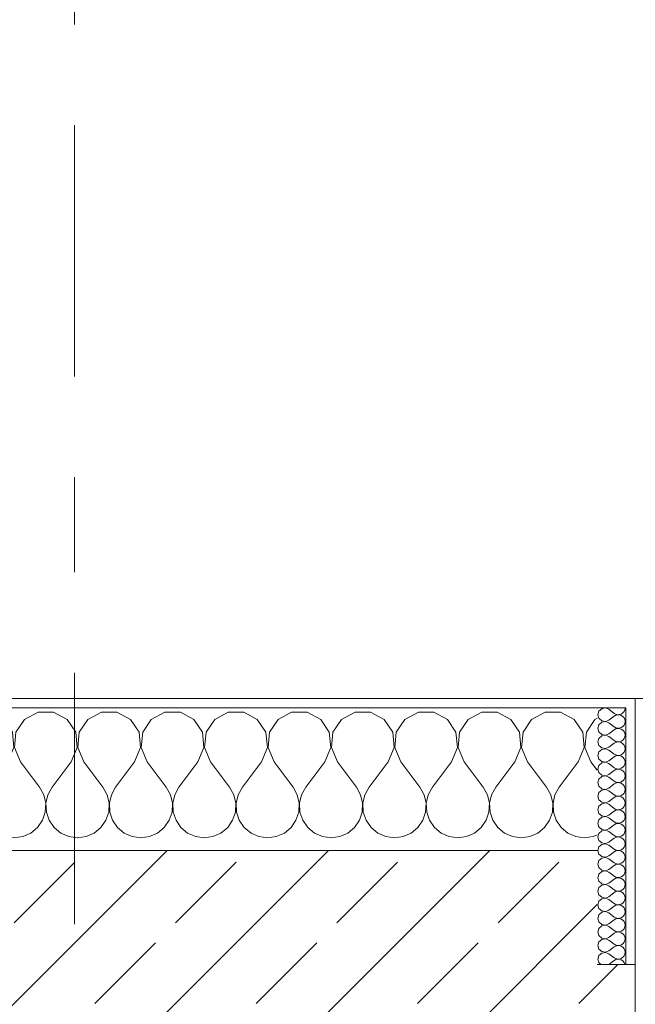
# Model space of a CAD drawing. Header units: metres. Extents: x -3.6 to 84.5, y -11 to 16.8.
# Tile 26 of 256: x 0.5 to 1.1, y 13.5 to 14.6. Entities that reach past the tile are written whole.
import ezdxf

# ---------------------------------------------------------------- set-up
doc = ezdxf.new("R2010")
doc.units = ezdxf.units.M
doc.header["$MEASUREMENT"] = 0
doc.linetypes.add('Strichlinie doppelt', pattern=[0.546806, 0.264583, -0.105833, 0.070556, -0.105833])
doc.layers.add('451 - Universal.Achsen Raster', color=7, linetype='Continuous')
doc.layers.add('604 - Struktur.Wand Aussen', color=7, linetype='Continuous')
pattern_1 = [(0, (0, 0), (0, 0.08660254), [0, -0.05]), (0, (0.025, 0.0433), (0, 0.08660254), [0, -0.05])]

# ---------------------------------------------------------------- blocks, each defined once
blk = doc.blocks.new('*X32')
at = {"layer": '604 - Struktur.Wand Aussen', "color": 7, "linetype": 'Continuous', "lineweight": 5}
for p, q in [((-0.0109, 13.833), (-0.025, 13.8405)), ((-0.0019, 13.8195), (-0.0109, 13.833)), ((0.0109, 13.833), (0.0019, 13.8195)), ((0.0252, 13.8407), (0.0109, 13.833)), ((0.0415, 13.8407), (0.0252, 13.8407)), ((0.0558, 13.833), (0.0415, 13.8407)), ((0.0648, 13.8195), (0.0558, 13.833)), ((0.0776, 13.833), (0.0686, 13.8195)), ((0.0919, 13.8407), (0.0776, 13.833)), ((0.1081, 13.8407), (0.0919, 13.8407)), ((0.1224, 13.833), (0.1081, 13.8407)), ((0.1314, 13.8195), (0.1224, 13.833)), ((0.1442, 13.833), (0.1352, 13.8195)), ((0.1585, 13.8407), (0.1442, 13.833)), ((0.1748, 13.8407), (0.1585, 13.8407)), ((0.1891, 13.833), (0.1748, 13.8407)), ((0.1981, 13.8195), (0.1891, 13.833)), ((0.2109, 13.833), (0.2019, 13.8195)), ((0.2252, 13.8407), (0.2109, 13.833)), ((0.2415, 13.8407), (0.2252, 13.8407)), ((0.2558, 13.833), (0.2415, 13.8407)), ((0.2648, 13.8195), (0.2558, 13.833)), ((0.2776, 13.833), (0.2686, 13.8195)), ((0.2919, 13.8407), (0.2776, 13.833)), ((0.3081, 13.8407), (0.2919, 13.8407)), ((0.3224, 13.833), (0.3081, 13.8407)), ((0.3314, 13.8195), (0.3224, 13.833)), ((0.3442, 13.833), (0.3352, 13.8195)), ((0.3585, 13.8407), (0.3442, 13.833)), ((0.3748, 13.8407), (0.3585, 13.8407)), ((0.3891, 13.833), (0.3748, 13.8407)), ((0.3981, 13.8195), (0.3891, 13.833)), ((0.4109, 13.833), (0.4019, 13.8195)), ((0.4252, 13.8407), (0.4109, 13.833)), ((0.4415, 13.8407), (0.4252, 13.8407)), ((0.4558, 13.833), (0.4415, 13.8407)), ((0.4648, 13.8195), (0.4558, 13.833)), ((0.4776, 13.833), (0.4686, 13.8195)), ((0.4919, 13.8407), (0.4776, 13.833)), ((0.5081, 13.8407), (0.4919, 13.8407)), ((0.5224, 13.833), (0.5081, 13.8407)), ((0.5314, 13.8195), (0.5224, 13.833)), ((0.5442, 13.833), (0.5352, 13.8195)), ((0.5585, 13.8407), (0.5442, 13.833)), ((0.5748, 13.8407), (0.5585, 13.8407)), ((0.5891, 13.833), (0.5748, 13.8407)), ((0.5981, 13.8195), (0.5891, 13.833)), ((0.6109, 13.833), (0.6019, 13.8195)), ((0.6252, 13.8407), (0.6109, 13.833)), ((0.6415, 13.8407), (0.6252, 13.8407)), ((0.6558, 13.833), (0.6415, 13.8407)), ((0.6648, 13.8195), (0.6558, 13.833)), ((0.6776, 13.833), (0.6686, 13.8195)), ((0.6919, 13.8407), (0.6776, 13.833)), ((0.7081, 13.8407), (0.6919, 13.8407)), ((0.7224, 13.833), (0.7081, 13.8407)), ((0.7314, 13.8195), (0.7224, 13.833)), ((0.7442, 13.833), (0.7352, 13.8195)), ((0.7585, 13.8407), (0.7442, 13.833)), ((0.7748, 13.8407), (0.7585, 13.8407)), ((0.7891, 13.833), (0.7748, 13.8407)), ((0.7981, 13.8195), (0.7891, 13.833)), ((0.8109, 13.833), (0.8019, 13.8195)), ((0.8252, 13.8407), (0.8109, 13.833)), ((0.8415, 13.8407), (0.8252, 13.8407)), ((0.8558, 13.833), (0.8415, 13.8407)), ((0.8648, 13.8195), (0.8558, 13.833)), ((0.8776, 13.833), (0.8686, 13.8195)), ((0.8919, 13.8407), (0.8776, 13.833)), ((0.9081, 13.8407), (0.8919, 13.8407)), ((0.9224, 13.833), (0.9081, 13.8407)), ((0.9314, 13.8195), (0.9224, 13.833)), ((0.9442, 13.833), (0.9352, 13.8195)), ((0.9585, 13.8407), (0.9442, 13.833)), ((0.9748, 13.8407), (0.9585, 13.8407)), ((0.9891, 13.833), (0.9748, 13.8407)), ((0.9981, 13.8195), (0.9891, 13.833)), ((1.0109, 13.833), (1.0019, 13.8195)), ((1.0252, 13.8407), (1.0109, 13.833)), ((1.0415, 13.8407), (1.0252, 13.8407)), ((1.0558, 13.833), (1.0415, 13.8407)), ((1.0648, 13.8195), (1.0558, 13.833)), ((1.0776, 13.833), (1.0686, 13.8195)), ((1.08, 13.8343), (1.0776, 13.833)), ((-0.0004, 13.8033), (-0.0019, 13.8195)), ((0.0019, 13.8195), (0.0004, 13.8033)), ((0.0663, 13.8033), (0.0648, 13.8195)), ((0.0686, 13.8195), (0.067, 13.8033)), ((0.133, 13.8033), (0.1314, 13.8195)), ((0.1352, 13.8195), (0.1337, 13.8033)), ((0.1996, 13.8033), (0.1981, 13.8195)), ((0.2019, 13.8195), (0.2004, 13.8033)), ((0.2663, 13.8033), (0.2648, 13.8195)), ((0.2686, 13.8195), (0.267, 13.8033)), ((0.333, 13.8033), (0.3314, 13.8195)), ((0.3352, 13.8195), (0.3337, 13.8033)), ((0.3996, 13.8033), (0.3981, 13.8195)), ((0.4019, 13.8195), (0.4004, 13.8033)), ((0.4663, 13.8033), (0.4648, 13.8195)), ((0.4686, 13.8195), (0.467, 13.8033)), ((0.533, 13.8033), (0.5314, 13.8195)), ((0.5352, 13.8195), (0.5337, 13.8033)), ((0.5996, 13.8033), (0.5981, 13.8195)), ((0.6019, 13.8195), (0.6004, 13.8033)), ((0.6663, 13.8033), (0.6648, 13.8195)), ((0.6686, 13.8195), (0.667, 13.8033)), ((0.733, 13.8033), (0.7314, 13.8195)), ((0.7352, 13.8195), (0.7337, 13.8033)), ((0.7996, 13.8033), (0.7981, 13.8195)), ((0.8019, 13.8195), (0.8004, 13.8033)), ((0.8663, 13.8033), (0.8648, 13.8195)), ((0.8686, 13.8195), (0.867, 13.8033)), ((0.933, 13.8033), (0.9314, 13.8195)), ((0.9352, 13.8195), (0.9337, 13.8033)), ((0.9996, 13.8033), (0.9981, 13.8195)), ((1.0019, 13.8195), (1.0004, 13.8033)), ((1.0663, 13.8033), (1.0648, 13.8195)), ((1.0686, 13.8195), (1.067, 13.8033)), ((-0.0067, 13.7883), (-0.0004, 13.8033)), ((0.0004, 13.8033), (0.0067, 13.7883)), ((0.06, 13.7883), (0.0663, 13.8033)), ((0.067, 13.8033), (0.0733, 13.7883)), ((0.1267, 13.7883), (0.133, 13.8033)), ((0.1337, 13.8033), (0.14, 13.7883)), ((0.1933, 13.7883), (0.1996, 13.8033)), ((0.2004, 13.8033), (0.2067, 13.7883)), ((0.26, 13.7883), (0.2663, 13.8033)), ((0.267, 13.8033), (0.2733, 13.7883)), ((0.3267, 13.7883), (0.333, 13.8033)), ((0.3337, 13.8033), (0.34, 13.7883)), ((0.3933, 13.7883), (0.3996, 13.8033)), ((0.4004, 13.8033), (0.4067, 13.7883)), ((0.46, 13.7883), (0.4663, 13.8033)), ((0.467, 13.8033), (0.4733, 13.7883)), ((0.5267, 13.7883), (0.533, 13.8033)), ((0.5337, 13.8033), (0.54, 13.7883)), ((0.5933, 13.7883), (0.5996, 13.8033)), ((0.6004, 13.8033), (0.6067, 13.7883)), ((0.66, 13.7883), (0.6663, 13.8033)), ((0.667, 13.8033), (0.6733, 13.7883)), ((0.7267, 13.7883), (0.733, 13.8033)), ((0.7337, 13.8033), (0.74, 13.7883)), ((0.7933, 13.7883), (0.7996, 13.8033)), ((0.8004, 13.8033), (0.8067, 13.7883)), ((0.86, 13.7883), (0.8663, 13.8033)), ((0.867, 13.8033), (0.8733, 13.7883)), ((0.9267, 13.7883), (0.933, 13.8033)), ((0.9337, 13.8033), (0.94, 13.7883)), ((0.9933, 13.7883), (0.9996, 13.8033)), ((1.0004, 13.8033), (1.0067, 13.7883)), ((1.06, 13.7883), (1.0663, 13.8033)), ((1.067, 13.8033), (1.0733, 13.7883)), ((-0.0067, 13.7883), (-0.025, 13.7639)), ((0.0067, 13.7883), (0.0267, 13.7617)), ((0.06, 13.7883), (0.04, 13.7617)), ((0.0733, 13.7883), (0.0933, 13.7617)), ((0.1267, 13.7883), (0.1067, 13.7617)), ((0.14, 13.7883), (0.16, 13.7617)), ((0.1933, 13.7883), (0.1733, 13.7617)), ((0.2067, 13.7883), (0.2267, 13.7617)), ((0.26, 13.7883), (0.24, 13.7617)), ((0.2733, 13.7883), (0.2933, 13.7617)), ((0.3267, 13.7883), (0.3067, 13.7617)), ((0.34, 13.7883), (0.36, 13.7617)), ((0.3933, 13.7883), (0.3733, 13.7617)), ((0.4067, 13.7883), (0.4267, 13.7617)), ((0.46, 13.7883), (0.44, 13.7617)), ((0.4733, 13.7883), (0.4933, 13.7617)), ((0.5267, 13.7883), (0.5067, 13.7617)), ((0.54, 13.7883), (0.56, 13.7617)), ((0.5933, 13.7883), (0.5733, 13.7617)), ((0.6067, 13.7883), (0.6267, 13.7617)), ((0.66, 13.7883), (0.64, 13.7617)), ((0.6733, 13.7883), (0.6933, 13.7617)), ((0.7267, 13.7883), (0.7067, 13.7617)), ((0.74, 13.7883), (0.76, 13.7617)), ((0.7933, 13.7883), (0.7733, 13.7617)), ((0.8067, 13.7883), (0.8267, 13.7617)), ((0.86, 13.7883), (0.84, 13.7617)), ((0.8733, 13.7883), (0.8933, 13.7617)), ((0.9267, 13.7883), (0.9067, 13.7617)), ((0.94, 13.7883), (0.96, 13.7617)), ((0.9933, 13.7883), (0.9733, 13.7617)), ((1.0067, 13.7883), (1.0267, 13.7617)), ((1.06, 13.7883), (1.04, 13.7617)), ((1.0733, 13.7883), (1.08, 13.7794)), ((0.0311, 13.7536), (0.0267, 13.7617)), ((0.04, 13.7617), (0.0355, 13.7536)), ((0.0978, 13.7536), (0.0933, 13.7617)), ((0.1067, 13.7617), (0.1022, 13.7536)), ((0.1645, 13.7536), (0.16, 13.7617)), ((0.1733, 13.7617), (0.1689, 13.7536)), ((0.2311, 13.7536), (0.2267, 13.7617)), ((0.24, 13.7617), (0.2355, 13.7536)), ((0.2978, 13.7536), (0.2933, 13.7617)), ((0.3067, 13.7617), (0.3022, 13.7536)), ((0.3645, 13.7536), (0.36, 13.7617)), ((0.3733, 13.7617), (0.3689, 13.7536)), ((0.4311, 13.7536), (0.4267, 13.7617)), ((0.44, 13.7617), (0.4355, 13.7536)), ((0.4978, 13.7536), (0.4933, 13.7617)), ((0.5067, 13.7617), (0.5022, 13.7536)), ((0.5645, 13.7536), (0.56, 13.7617)), ((0.5733, 13.7617), (0.5689, 13.7536)), ((0.6311, 13.7536), (0.6267, 13.7617)), ((0.64, 13.7617), (0.6355, 13.7536)), ((0.6978, 13.7536), (0.6933, 13.7617)), ((0.7067, 13.7617), (0.7022, 13.7536)), ((0.7645, 13.7536), (0.76, 13.7617)), ((0.7733, 13.7617), (0.7689, 13.7536)), ((0.8311, 13.7536), (0.8267, 13.7617)), ((0.84, 13.7617), (0.8355, 13.7536)), ((0.8978, 13.7536), (0.8933, 13.7617)), ((0.9067, 13.7617), (0.9022, 13.7536)), ((0.9645, 13.7536), (0.96, 13.7617)), ((0.9733, 13.7617), (0.9689, 13.7536)), ((1.0311, 13.7536), (1.0267, 13.7617)), ((1.04, 13.7617), (1.0355, 13.7536)), ((0.0332, 13.7447), (0.0311, 13.7536)), ((0.0355, 13.7536), (0.0335, 13.7447)), ((0.0999, 13.7447), (0.0978, 13.7536)), ((0.1022, 13.7536), (0.1001, 13.7447)), ((0.1665, 13.7447), (0.1645, 13.7536)), ((0.1689, 13.7536), (0.1668, 13.7447)), ((0.2332, 13.7447), (0.2311, 13.7536)), ((0.2355, 13.7536), (0.2335, 13.7447)), ((0.2999, 13.7447), (0.2978, 13.7536)), ((0.3022, 13.7536), (0.3001, 13.7447)), ((0.3665, 13.7447), (0.3645, 13.7536)), ((0.3689, 13.7536), (0.3668, 13.7447)), ((0.4332, 13.7447), (0.4311, 13.7536)), ((0.4355, 13.7536), (0.4335, 13.7447)), ((0.4999, 13.7447), (0.4978, 13.7536)), ((0.5022, 13.7536), (0.5001, 13.7447)), ((0.5665, 13.7447), (0.5645, 13.7536)), ((0.5689, 13.7536), (0.5668, 13.7447)), ((0.6332, 13.7447), (0.6311, 13.7536)), ((0.6355, 13.7536), (0.6335, 13.7447)), ((0.6999, 13.7447), (0.6978, 13.7536)), ((0.7022, 13.7536), (0.7001, 13.7447)), ((0.7665, 13.7447), (0.7645, 13.7536)), ((0.7689, 13.7536), (0.7668, 13.7447)), ((0.8332, 13.7447), (0.8311, 13.7536)), ((0.8355, 13.7536), (0.8335, 13.7447)), ((0.8999, 13.7447), (0.8978, 13.7536)), ((0.9022, 13.7536), (0.9001, 13.7447)), ((0.9665, 13.7447), (0.9645, 13.7536)), ((0.9689, 13.7536), (0.9668, 13.7447)), ((1.0332, 13.7447), (1.0311, 13.7536)), ((1.0355, 13.7536), (1.0335, 13.7447)), ((0.0328, 13.7355), (0.0332, 13.7447)), ((0.0335, 13.7447), (0.0339, 13.7355)), ((0.0994, 13.7355), (0.0999, 13.7447)), ((0.1001, 13.7447), (0.1006, 13.7355)), ((0.1661, 13.7355), (0.1665, 13.7447)), ((0.1668, 13.7447), (0.1672, 13.7355)), ((0.2328, 13.7355), (0.2332, 13.7447)), ((0.2335, 13.7447), (0.2339, 13.7355)), ((0.2994, 13.7355), (0.2999, 13.7447)), ((0.3001, 13.7447), (0.3006, 13.7355)), ((0.3661, 13.7355), (0.3665, 13.7447)), ((0.3668, 13.7447), (0.3672, 13.7355)), ((0.4328, 13.7355), (0.4332, 13.7447)), ((0.4335, 13.7447), (0.4339, 13.7355)), ((0.4994, 13.7355), (0.4999, 13.7447)), ((0.5001, 13.7447), (0.5006, 13.7355)), ((0.5661, 13.7355), (0.5665, 13.7447)), ((0.5668, 13.7447), (0.5672, 13.7355)), ((0.6328, 13.7355), (0.6332, 13.7447)), ((0.6335, 13.7447), (0.6339, 13.7355)), ((0.6994, 13.7355), (0.6999, 13.7447)), ((0.7001, 13.7447), (0.7006, 13.7355)), ((0.7661, 13.7355), (0.7665, 13.7447)), ((0.7668, 13.7447), (0.7672, 13.7355)), ((0.8328, 13.7355), (0.8332, 13.7447)), ((0.8335, 13.7447), (0.8339, 13.7355)), ((0.8994, 13.7355), (0.8999, 13.7447)), ((0.9001, 13.7447), (0.9006, 13.7355)), ((0.9661, 13.7355), (0.9665, 13.7447)), ((0.9668, 13.7447), (0.9672, 13.7355)), ((1.0328, 13.7355), (1.0332, 13.7447)), ((1.0335, 13.7447), (1.0339, 13.7355)), ((0.0298, 13.7268), (0.0328, 13.7355)), ((0.0339, 13.7355), (0.0369, 13.7268)), ((0.0965, 13.7268), (0.0994, 13.7355)), ((0.1006, 13.7355), (0.1035, 13.7268)), ((0.1631, 13.7268), (0.1661, 13.7355)), ((0.1672, 13.7355), (0.1702, 13.7268)), ((0.2298, 13.7268), (0.2328, 13.7355)), ((0.2339, 13.7355), (0.2369, 13.7268)), ((0.2965, 13.7268), (0.2994, 13.7355)), ((0.3006, 13.7355), (0.3035, 13.7268)), ((0.3631, 13.7268), (0.3661, 13.7355)), ((0.3672, 13.7355), (0.3702, 13.7268)), ((0.4298, 13.7268), (0.4328, 13.7355)), ((0.4339, 13.7355), (0.4369, 13.7268)), ((0.4965, 13.7268), (0.4994, 13.7355)), ((0.5006, 13.7355), (0.5035, 13.7268)), ((0.5631, 13.7268), (0.5661, 13.7355)), ((0.5672, 13.7355), (0.5702, 13.7268)), ((0.6298, 13.7268), (0.6328, 13.7355)), ((0.6339, 13.7355), (0.6369, 13.7268)), ((0.6965, 13.7268), (0.6994, 13.7355)), ((0.7006, 13.7355), (0.7035, 13.7268)), ((0.7631, 13.7268), (0.7661, 13.7355)), ((0.7672, 13.7355), (0.7702, 13.7268)), ((0.8298, 13.7268), (0.8328, 13.7355)), ((0.8339, 13.7355), (0.8369, 13.7268)), ((0.8965, 13.7268), (0.8994, 13.7355)), ((0.9006, 13.7355), (0.9035, 13.7268)), ((0.9631, 13.7268), (0.9661, 13.7355)), ((0.9672, 13.7355), (0.9702, 13.7268)), ((1.0298, 13.7268), (1.0328, 13.7355)), ((1.0339, 13.7355), (1.0369, 13.7268)), ((-0.025, 13.7198), (-0.0246, 13.7192)), ((-0.0246, 13.7192), (-0.0175, 13.7133)), ((0.0175, 13.7133), (0.0246, 13.7192)), ((0.0246, 13.7192), (0.0298, 13.7268)), ((0.0369, 13.7268), (0.0421, 13.7192)), ((0.0421, 13.7192), (0.0491, 13.7133)), ((0.0842, 13.7133), (0.0913, 13.7192)), ((0.0913, 13.7192), (0.0965, 13.7268)), ((0.1035, 13.7268), (0.1087, 13.7192)), ((0.1087, 13.7192), (0.1158, 13.7133)), ((0.1509, 13.7133), (0.1579, 13.7192)), ((0.1579, 13.7192), (0.1631, 13.7268)), ((0.1702, 13.7268), (0.1754, 13.7192)), ((0.1754, 13.7192), (0.1825, 13.7133)), ((0.2175, 13.7133), (0.2246, 13.7192)), ((0.2246, 13.7192), (0.2298, 13.7268)), ((0.2369, 13.7268), (0.2421, 13.7192)), ((0.2421, 13.7192), (0.2491, 13.7133)), ((0.2842, 13.7133), (0.2913, 13.7192)), ((0.2913, 13.7192), (0.2965, 13.7268)), ((0.3035, 13.7268), (0.3087, 13.7192)), ((0.3087, 13.7192), (0.3158, 13.7133)), ((0.3509, 13.7133), (0.3579, 13.7192)), ((0.3579, 13.7192), (0.3631, 13.7268)), ((0.3702, 13.7268), (0.3754, 13.7192)), ((0.3754, 13.7192), (0.3825, 13.7133)), ((0.4175, 13.7133), (0.4246, 13.7192)), ((0.4246, 13.7192), (0.4298, 13.7268)), ((0.4369, 13.7268), (0.4421, 13.7192)), ((0.4421, 13.7192), (0.4491, 13.7133)), ((0.4842, 13.7133), (0.4913, 13.7192)), ((0.4913, 13.7192), (0.4965, 13.7268)), ((0.5035, 13.7268), (0.5087, 13.7192)), ((0.5087, 13.7192), (0.5158, 13.7133)), ((0.5509, 13.7133), (0.5579, 13.7192)), ((0.5579, 13.7192), (0.5631, 13.7268)), ((0.5702, 13.7268), (0.5754, 13.7192)), ((0.5754, 13.7192), (0.5825, 13.7133)), ((0.6175, 13.7133), (0.6246, 13.7192)), ((0.6246, 13.7192), (0.6298, 13.7268)), ((0.6369, 13.7268), (0.6421, 13.7192)), ((0.6421, 13.7192), (0.6491, 13.7133)), ((0.6842, 13.7133), (0.6913, 13.7192)), ((0.6913, 13.7192), (0.6965, 13.7268)), ((0.7035, 13.7268), (0.7087, 13.7192)), ((0.7087, 13.7192), (0.7158, 13.7133)), ((0.7509, 13.7133), (0.7579, 13.7192)), ((0.7579, 13.7192), (0.7631, 13.7268)), ((0.7702, 13.7268), (0.7754, 13.7192)), ((0.7754, 13.7192), (0.7825, 13.7133)), ((0.8175, 13.7133), (0.8246, 13.7192)), ((0.8246, 13.7192), (0.8298, 13.7268)), ((0.8369, 13.7268), (0.8421, 13.7192)), ((0.8421, 13.7192), (0.8491, 13.7133)), ((0.8842, 13.7133), (0.8913, 13.7192)), ((0.8913, 13.7192), (0.8965, 13.7268)), ((0.9035, 13.7268), (0.9087, 13.7192)), ((0.9087, 13.7192), (0.9158, 13.7133)), ((0.9509, 13.7133), (0.9579, 13.7192)), ((0.9579, 13.7192), (0.9631, 13.7268)), ((0.9702, 13.7268), (0.9754, 13.7192)), ((0.9754, 13.7192), (0.9825, 13.7133)), ((1.0175, 13.7133), (1.0246, 13.7192)), ((1.0246, 13.7192), (1.0298, 13.7268)), ((1.0369, 13.7268), (1.0421, 13.7192)), ((1.0421, 13.7192), (1.0491, 13.7133)), ((-0.0175, 13.7133), (-0.0091, 13.7096)), ((-0.0091, 13.7096), (0, 13.7083)), ((0, 13.7083), (0.0091, 13.7096)), ((0.0091, 13.7096), (0.0175, 13.7133)), ((0.0491, 13.7133), (0.0576, 13.7096)), ((0.0576, 13.7096), (0.0667, 13.7083)), ((0.0667, 13.7083), (0.0758, 13.7096)), ((0.0758, 13.7096), (0.0842, 13.7133)), ((0.1158, 13.7133), (0.1242, 13.7096)), ((0.1242, 13.7096), (0.1333, 13.7083)), ((0.1333, 13.7083), (0.1424, 13.7096)), ((0.1424, 13.7096), (0.1509, 13.7133)), ((0.1825, 13.7133), (0.1909, 13.7096)), ((0.1909, 13.7096), (0.2, 13.7083)), ((0.2, 13.7083), (0.2091, 13.7096)), ((0.2091, 13.7096), (0.2175, 13.7133)), ((0.2491, 13.7133), (0.2576, 13.7096)), ((0.2576, 13.7096), (0.2667, 13.7083)), ((0.2667, 13.7083), (0.2758, 13.7096)), ((0.2758, 13.7096), (0.2842, 13.7133)), ((0.3158, 13.7133), (0.3242, 13.7096)), ((0.3242, 13.7096), (0.3333, 13.7083)), ((0.3333, 13.7083), (0.3424, 13.7096)), ((0.3424, 13.7096), (0.3509, 13.7133)), ((0.3825, 13.7133), (0.3909, 13.7096)), ((0.3909, 13.7096), (0.4, 13.7083)), ((0.4, 13.7083), (0.4091, 13.7096)), ((0.4091, 13.7096), (0.4175, 13.7133)), ((0.4491, 13.7133), (0.4576, 13.7096)), ((0.4576, 13.7096), (0.4667, 13.7083)), ((0.4667, 13.7083), (0.4758, 13.7096)), ((0.4758, 13.7096), (0.4842, 13.7133)), ((0.5158, 13.7133), (0.5242, 13.7096)), ((0.5242, 13.7096), (0.5333, 13.7083)), ((0.5333, 13.7083), (0.5424, 13.7096)), ((0.5424, 13.7096), (0.5509, 13.7133)), ((0.5825, 13.7133), (0.5909, 13.7096)), ((0.5909, 13.7096), (0.6, 13.7083)), ((0.6, 13.7083), (0.6091, 13.7096)), ((0.6091, 13.7096), (0.6175, 13.7133)), ((0.6491, 13.7133), (0.6576, 13.7096)), ((0.6576, 13.7096), (0.6667, 13.7083)), ((0.6667, 13.7083), (0.6758, 13.7096)), ((0.6758, 13.7096), (0.6842, 13.7133)), ((0.7158, 13.7133), (0.7242, 13.7096)), ((0.7242, 13.7096), (0.7333, 13.7083)), ((0.7333, 13.7083), (0.7424, 13.7096)), ((0.7424, 13.7096), (0.7509, 13.7133)), ((0.7825, 13.7133), (0.7909, 13.7096)), ((0.7909, 13.7096), (0.8, 13.7083)), ((0.8, 13.7083), (0.8091, 13.7096)), ((0.8091, 13.7096), (0.8175, 13.7133)), ((0.8491, 13.7133), (0.8576, 13.7096)), ((0.8576, 13.7096), (0.8667, 13.7083)), ((0.8667, 13.7083), (0.8758, 13.7096)), ((0.8758, 13.7096), (0.8842, 13.7133)), ((0.9158, 13.7133), (0.9242, 13.7096)), ((0.9242, 13.7096), (0.9333, 13.7083)), ((0.9333, 13.7083), (0.9424, 13.7096)), ((0.9424, 13.7096), (0.9509, 13.7133)), ((0.9825, 13.7133), (0.9909, 13.7096)), ((0.9909, 13.7096), (1, 13.7083)), ((1, 13.7083), (1.0091, 13.7096)), ((1.0091, 13.7096), (1.0175, 13.7133)), ((1.0491, 13.7133), (1.0576, 13.7096)), ((1.0576, 13.7096), (1.0667, 13.7083)), ((1.0667, 13.7083), (1.0758, 13.7096)), ((1.0758, 13.7096), (1.08, 13.7115))]:
    blk.add_line(p, q, dxfattribs=at)
blk = doc.blocks.new('*X51')
at = {"layer": '604 - Struktur.Wand Aussen', "color": 7, "linetype": 'Continuous', "lineweight": 5}
for p, q in [((1.0847, 13.8442), (1.0818, 13.8416)), ((1.0885, 13.845), (1.0847, 13.8442)), ((1.0921, 13.8436), (1.0885, 13.845)), ((1.0921, 13.8436), (1.0979, 13.8393)), ((1.1082, 13.8412), (1.109, 13.843)), ((1.109, 13.843), (1.1093, 13.845)), ((1.0818, 13.8416), (1.0807, 13.8379)), ((1.0807, 13.8379), (1.0818, 13.8341)), ((1.0818, 13.8341), (1.0847, 13.8315)), ((1.0921, 13.8321), (1.0979, 13.8364)), ((1.0979, 13.8393), (1.0996, 13.8383)), ((1.0996, 13.8374), (1.0979, 13.8364)), ((1.0996, 13.8383), (1.1015, 13.8379)), ((1.1015, 13.8378), (1.0996, 13.8374)), ((1.1015, 13.8379), (1.1035, 13.838)), ((1.1035, 13.8377), (1.1015, 13.8378)), ((1.1035, 13.838), (1.1053, 13.8386)), ((1.1053, 13.8371), (1.1035, 13.8377)), ((1.1053, 13.8386), (1.107, 13.8397)), ((1.107, 13.836), (1.1053, 13.8371)), ((1.107, 13.8397), (1.1082, 13.8412)), ((1.1082, 13.8345), (1.107, 13.836)), ((1.109, 13.8327), (1.1082, 13.8345)), ((1.1093, 13.8307), (1.109, 13.8327)), ((1.0818, 13.8273), (1.0807, 13.8236)), ((1.0807, 13.8236), (1.0818, 13.8198)), ((1.0847, 13.83), (1.0818, 13.8273)), ((1.0847, 13.8315), (1.0885, 13.8307)), ((1.0885, 13.8307), (1.0847, 13.83)), ((1.0885, 13.8307), (1.0921, 13.8321)), ((1.0921, 13.8293), (1.0885, 13.8307)), ((1.0921, 13.8293), (1.0979, 13.825)), ((1.0921, 13.8179), (1.0979, 13.8221)), ((1.0979, 13.825), (1.0996, 13.824)), ((1.0996, 13.8231), (1.0979, 13.8221)), ((1.0996, 13.824), (1.1015, 13.8236)), ((1.1015, 13.8235), (1.0996, 13.8231)), ((1.1015, 13.8236), (1.1035, 13.8237)), ((1.1035, 13.8234), (1.1015, 13.8235)), ((1.1035, 13.8237), (1.1053, 13.8243)), ((1.1053, 13.8228), (1.1035, 13.8234)), ((1.1053, 13.8243), (1.107, 13.8254)), ((1.107, 13.8217), (1.1053, 13.8228)), ((1.107, 13.8254), (1.1082, 13.827)), ((1.1082, 13.827), (1.109, 13.8288)), ((1.109, 13.8288), (1.1093, 13.8307)), ((1.0818, 13.813), (1.0807, 13.8093)), ((1.0818, 13.8198), (1.0847, 13.8172)), ((1.0847, 13.8157), (1.0818, 13.813)), ((1.0847, 13.8172), (1.0885, 13.8165)), ((1.0885, 13.8164), (1.0847, 13.8157)), ((1.0885, 13.8165), (1.0921, 13.8179)), ((1.0921, 13.815), (1.0885, 13.8164)), ((1.0921, 13.815), (1.0979, 13.8107)), ((1.1082, 13.8202), (1.107, 13.8217)), ((1.107, 13.8112), (1.1082, 13.8127)), ((1.109, 13.8184), (1.1082, 13.8202)), ((1.1082, 13.8127), (1.109, 13.8145)), ((1.1093, 13.8164), (1.109, 13.8184)), ((1.109, 13.8145), (1.1093, 13.8164)), ((1.0807, 13.8093), (1.0818, 13.8055)), ((1.0818, 13.8055), (1.0847, 13.8029)), ((1.0847, 13.8014), (1.0818, 13.7988)), ((1.0847, 13.8029), (1.0885, 13.8022)), ((1.0885, 13.8021), (1.0847, 13.8014)), ((1.0885, 13.8022), (1.0921, 13.8036)), ((1.0921, 13.8007), (1.0885, 13.8021)), ((1.0921, 13.8036), (1.0979, 13.8079)), ((1.0979, 13.8107), (1.0996, 13.8098)), ((1.0996, 13.8088), (1.0979, 13.8079)), ((1.0996, 13.8098), (1.1015, 13.8093)), ((1.1015, 13.8093), (1.0996, 13.8088)), ((1.1015, 13.8093), (1.1035, 13.8094)), ((1.1035, 13.8092), (1.1015, 13.8093)), ((1.1035, 13.8094), (1.1053, 13.81)), ((1.1053, 13.8085), (1.1035, 13.8092)), ((1.1053, 13.81), (1.107, 13.8112)), ((1.107, 13.8074), (1.1053, 13.8085)), ((1.1082, 13.8059), (1.107, 13.8074)), ((1.109, 13.8041), (1.1082, 13.8059)), ((1.1093, 13.8021), (1.109, 13.8041)), ((1.109, 13.8002), (1.1093, 13.8021)), ((1.0818, 13.7988), (1.0807, 13.795)), ((1.0807, 13.795), (1.0818, 13.7912)), ((1.0818, 13.7912), (1.0847, 13.7886)), ((1.0921, 13.8007), (1.0979, 13.7964)), ((1.0921, 13.7893), (1.0979, 13.7936)), ((1.0979, 13.7964), (1.0996, 13.7955)), ((1.0996, 13.7945), (1.0979, 13.7936)), ((1.0996, 13.7955), (1.1015, 13.795)), ((1.1015, 13.795), (1.0996, 13.7945)), ((1.1015, 13.795), (1.1035, 13.7951)), ((1.1035, 13.7949), (1.1015, 13.795)), ((1.1035, 13.7951), (1.1053, 13.7958)), ((1.1053, 13.7942), (1.1035, 13.7949)), ((1.1053, 13.7958), (1.107, 13.7969)), ((1.107, 13.7931), (1.1053, 13.7942)), ((1.107, 13.7969), (1.1082, 13.7984)), ((1.1082, 13.7916), (1.107, 13.7931)), ((1.1082, 13.7984), (1.109, 13.8002)), ((1.109, 13.7898), (1.1082, 13.7916)), ((1.0818, 13.7845), (1.0807, 13.7807)), ((1.0807, 13.7807), (1.0818, 13.777)), ((1.0847, 13.7871), (1.0818, 13.7845)), ((1.0847, 13.7886), (1.0885, 13.7879)), ((1.0885, 13.7878), (1.0847, 13.7871)), ((1.0885, 13.7879), (1.0921, 13.7893)), ((1.0921, 13.7864), (1.0885, 13.7878)), ((1.0921, 13.7864), (1.0979, 13.7821)), ((1.0979, 13.7821), (1.0996, 13.7812)), ((1.0996, 13.7812), (1.1015, 13.7807)), ((1.1015, 13.7807), (1.0996, 13.7802)), ((1.1015, 13.7807), (1.1035, 13.7808)), ((1.1035, 13.7806), (1.1015, 13.7807)), ((1.1035, 13.7808), (1.1053, 13.7815)), ((1.1053, 13.78), (1.1035, 13.7806)), ((1.1053, 13.7815), (1.107, 13.7826)), ((1.107, 13.7826), (1.1082, 13.7841)), ((1.1082, 13.7841), (1.109, 13.7859)), ((1.1093, 13.7879), (1.109, 13.7898)), ((1.109, 13.7859), (1.1093, 13.7879)), ((1.0818, 13.7702), (1.0807, 13.7664)), ((1.0818, 13.777), (1.0847, 13.7743)), ((1.0847, 13.7728), (1.0818, 13.7702)), ((1.0847, 13.7743), (1.0885, 13.7736)), ((1.0885, 13.7735), (1.0847, 13.7728)), ((1.0885, 13.7736), (1.0921, 13.775)), ((1.0921, 13.7721), (1.0885, 13.7735)), ((1.0921, 13.775), (1.0979, 13.7793)), ((1.0921, 13.7721), (1.0979, 13.7679)), ((1.0996, 13.7802), (1.0979, 13.7793)), ((1.107, 13.7788), (1.1053, 13.78)), ((1.1082, 13.7773), (1.107, 13.7788)), ((1.109, 13.7755), (1.1082, 13.7773)), ((1.1082, 13.7698), (1.109, 13.7716)), ((1.1093, 13.7736), (1.109, 13.7755)), ((1.109, 13.7716), (1.1093, 13.7736)), ((1.0807, 13.7664), (1.0818, 13.7627)), ((1.0818, 13.7627), (1.0847, 13.76)), ((1.0847, 13.76), (1.0885, 13.7593)), ((1.0885, 13.7593), (1.0921, 13.7607)), ((1.0921, 13.7607), (1.0979, 13.765)), ((1.0979, 13.7679), (1.0996, 13.7669)), ((1.0996, 13.766), (1.0979, 13.765)), ((1.0996, 13.7669), (1.1015, 13.7665)), ((1.1015, 13.7664), (1.0996, 13.766)), ((1.1015, 13.7665), (1.1035, 13.7666)), ((1.1035, 13.7663), (1.1015, 13.7664)), ((1.1035, 13.7666), (1.1053, 13.7672)), ((1.1053, 13.7657), (1.1035, 13.7663)), ((1.1053, 13.7672), (1.107, 13.7683)), ((1.107, 13.7646), (1.1053, 13.7657)), ((1.107, 13.7683), (1.1082, 13.7698)), ((1.1082, 13.763), (1.107, 13.7646)), ((1.109, 13.7612), (1.1082, 13.763)), ((1.1093, 13.7593), (1.109, 13.7612)), ((1.0818, 13.7559), (1.0807, 13.7521)), ((1.0807, 13.7521), (1.0818, 13.7484)), ((1.0847, 13.7585), (1.0818, 13.7559)), ((1.0885, 13.7593), (1.0847, 13.7585)), ((1.0921, 13.7579), (1.0885, 13.7593)), ((1.0921, 13.7579), (1.0979, 13.7536)), ((1.0921, 13.7464), (1.0979, 13.7507)), ((1.0979, 13.7536), (1.0996, 13.7526)), ((1.0996, 13.7517), (1.0979, 13.7507)), ((1.0996, 13.7526), (1.1015, 13.7522)), ((1.1015, 13.7521), (1.0996, 13.7517)), ((1.1015, 13.7522), (1.1035, 13.7523)), ((1.1035, 13.752), (1.1015, 13.7521)), ((1.1035, 13.7523), (1.1053, 13.7529)), ((1.1053, 13.7514), (1.1035, 13.752)), ((1.1053, 13.7529), (1.107, 13.754)), ((1.107, 13.7503), (1.1053, 13.7514)), ((1.107, 13.754), (1.1082, 13.7555)), ((1.1082, 13.7488), (1.107, 13.7503)), ((1.1082, 13.7555), (1.109, 13.7573)), ((1.109, 13.7573), (1.1093, 13.7593)), ((1.0818, 13.7416), (1.0807, 13.7379)), ((1.0818, 13.7484), (1.0847, 13.7458)), ((1.0847, 13.7442), (1.0818, 13.7416)), ((1.0847, 13.7458), (1.0885, 13.745)), ((1.0885, 13.745), (1.0847, 13.7442)), ((1.0885, 13.745), (1.0921, 13.7464)), ((1.0921, 13.7436), (1.0885, 13.745)), ((1.0921, 13.7436), (1.0979, 13.7393)), ((1.0979, 13.7393), (1.0996, 13.7383)), ((1.1053, 13.7386), (1.107, 13.7397)), ((1.107, 13.7397), (1.1082, 13.7412)), ((1.109, 13.747), (1.1082, 13.7488)), ((1.1082, 13.7412), (1.109, 13.743)), ((1.1093, 13.745), (1.109, 13.747)), ((1.109, 13.743), (1.1093, 13.745)), ((1.0807, 13.7379), (1.0818, 13.7341)), ((1.0818, 13.7341), (1.0847, 13.7315)), ((1.0847, 13.73), (1.0818, 13.7273)), ((1.0847, 13.7315), (1.0885, 13.7307)), ((1.0885, 13.7307), (1.0847, 13.73)), ((1.0885, 13.7307), (1.0921, 13.7321)), ((1.0921, 13.7293), (1.0885, 13.7307)), ((1.0921, 13.7321), (1.0979, 13.7364)), ((1.0921, 13.7293), (1.0979, 13.725)), ((1.0996, 13.7374), (1.0979, 13.7364)), ((1.0996, 13.7383), (1.1015, 13.7379)), ((1.1015, 13.7378), (1.0996, 13.7374)), ((1.1015, 13.7379), (1.1035, 13.738)), ((1.1035, 13.7377), (1.1015, 13.7378)), ((1.1035, 13.738), (1.1053, 13.7386)), ((1.1053, 13.7371), (1.1035, 13.7377)), ((1.107, 13.736), (1.1053, 13.7371)), ((1.1082, 13.7345), (1.107, 13.736)), ((1.109, 13.7327), (1.1082, 13.7345)), ((1.1082, 13.727), (1.109, 13.7288)), ((1.1093, 13.7307), (1.109, 13.7327)), ((1.109, 13.7288), (1.1093, 13.7307)), ((1.0818, 13.7273), (1.0807, 13.7236)), ((1.0807, 13.7236), (1.0818, 13.7198)), ((1.0818, 13.7198), (1.0847, 13.7172)), ((1.0921, 13.7179), (1.0979, 13.7221)), ((1.0979, 13.725), (1.0996, 13.724)), ((1.0996, 13.7231), (1.0979, 13.7221)), ((1.0996, 13.724), (1.1015, 13.7236)), ((1.1015, 13.7235), (1.0996, 13.7231)), ((1.1015, 13.7236), (1.1035, 13.7237)), ((1.1035, 13.7234), (1.1015, 13.7235)), ((1.1035, 13.7237), (1.1053, 13.7243)), ((1.1053, 13.7228), (1.1035, 13.7234)), ((1.1053, 13.7243), (1.107, 13.7254)), ((1.107, 13.7217), (1.1053, 13.7228)), ((1.107, 13.7254), (1.1082, 13.727)), ((1.1082, 13.7202), (1.107, 13.7217)), ((1.109, 13.7184), (1.1082, 13.7202)), ((1.1093, 13.7164), (1.109, 13.7184)), ((1.0818, 13.713), (1.0807, 13.7093)), ((1.0807, 13.7093), (1.0818, 13.7055)), ((1.0847, 13.7157), (1.0818, 13.713)), ((1.0847, 13.7172), (1.0885, 13.7165)), ((1.0885, 13.7164), (1.0847, 13.7157)), ((1.0885, 13.7165), (1.0921, 13.7179)), ((1.0921, 13.715), (1.0885, 13.7164)), ((1.0921, 13.715), (1.0979, 13.7107)), ((1.0979, 13.7107), (1.0996, 13.7098)), ((1.0996, 13.7088), (1.0979, 13.7079)), ((1.0996, 13.7098), (1.1015, 13.7093)), ((1.1015, 13.7093), (1.0996, 13.7088)), ((1.1015, 13.7093), (1.1035, 13.7094)), ((1.1035, 13.7092), (1.1015, 13.7093)), ((1.1035, 13.7094), (1.1053, 13.71)), ((1.1053, 13.7085), (1.1035, 13.7092)), ((1.1053, 13.71), (1.107, 13.7112)), ((1.107, 13.7074), (1.1053, 13.7085)), ((1.107, 13.7112), (1.1082, 13.7127)), ((1.1082, 13.7127), (1.109, 13.7145)), ((1.109, 13.7145), (1.1093, 13.7164)), ((1.0818, 13.6988), (1.0807, 13.695)), ((1.0818, 13.7055), (1.0847, 13.7029)), ((1.0847, 13.7014), (1.0818, 13.6988)), ((1.0847, 13.7029), (1.0885, 13.7022)), ((1.0885, 13.7021), (1.0847, 13.7014)), ((1.0885, 13.7022), (1.0921, 13.7036)), ((1.0921, 13.7007), (1.0885, 13.7021)), ((1.0921, 13.7036), (1.0979, 13.7079)), ((1.0921, 13.7007), (1.0979, 13.6964)), ((1.1082, 13.7059), (1.107, 13.7074)), ((1.107, 13.6969), (1.1082, 13.6984)), ((1.109, 13.7041), (1.1082, 13.7059)), ((1.1082, 13.6984), (1.109, 13.7002)), ((1.1093, 13.7021), (1.109, 13.7041)), ((1.109, 13.7002), (1.1093, 13.7021)), ((1.0807, 13.695), (1.0818, 13.6912)), ((1.0818, 13.6912), (1.0847, 13.6886)), ((1.0847, 13.6886), (1.0885, 13.6879)), ((1.0885, 13.6878), (1.0847, 13.6871)), ((1.0885, 13.6879), (1.0921, 13.6893)), ((1.0921, 13.6864), (1.0885, 13.6878)), ((1.0921, 13.6893), (1.0979, 13.6936)), ((1.0979, 13.6964), (1.0996, 13.6955)), ((1.0996, 13.6945), (1.0979, 13.6936)), ((1.0996, 13.6955), (1.1015, 13.695)), ((1.1015, 13.695), (1.0996, 13.6945)), ((1.1015, 13.695), (1.1035, 13.6951)), ((1.1035, 13.6949), (1.1015, 13.695)), ((1.1035, 13.6951), (1.1053, 13.6958)), ((1.1053, 13.6942), (1.1035, 13.6949)), ((1.1053, 13.6958), (1.107, 13.6969)), ((1.107, 13.6931), (1.1053, 13.6942)), ((1.1082, 13.6916), (1.107, 13.6931)), ((1.109, 13.6898), (1.1082, 13.6916)), ((1.1093, 13.6879), (1.109, 13.6898)), ((1.109, 13.6859), (1.1093, 13.6879)), ((1.0818, 13.6845), (1.0807, 13.6807)), ((1.0807, 13.6807), (1.0818, 13.677)), ((1.0847, 13.6871), (1.0818, 13.6845)), ((1.0818, 13.677), (1.0847, 13.6743)), ((1.0921, 13.6864), (1.0979, 13.6821)), ((1.0921, 13.675), (1.0979, 13.6793)), ((1.0979, 13.6821), (1.0996, 13.6812)), ((1.0996, 13.6802), (1.0979, 13.6793)), ((1.0996, 13.6812), (1.1015, 13.6807)), ((1.1015, 13.6807), (1.0996, 13.6802)), ((1.1015, 13.6807), (1.1035, 13.6808)), ((1.1035, 13.6806), (1.1015, 13.6807)), ((1.1035, 13.6808), (1.1053, 13.6815)), ((1.1053, 13.68), (1.1035, 13.6806)), ((1.1053, 13.6815), (1.107, 13.6826)), ((1.107, 13.6788), (1.1053, 13.68)), ((1.107, 13.6826), (1.1082, 13.6841)), ((1.1082, 13.6773), (1.107, 13.6788)), ((1.1082, 13.6841), (1.109, 13.6859)), ((1.109, 13.6755), (1.1082, 13.6773)), ((1.0818, 13.6702), (1.0807, 13.6664)), ((1.0807, 13.6664), (1.0818, 13.6627)), ((1.0847, 13.6728), (1.0818, 13.6702)), ((1.0847, 13.6743), (1.0885, 13.6736)), ((1.0885, 13.6735), (1.0847, 13.6728)), ((1.0885, 13.6736), (1.0921, 13.675)), ((1.0921, 13.6721), (1.0885, 13.6735)), ((1.0921, 13.6721), (1.0979, 13.6679)), ((1.0979, 13.6679), (1.0996, 13.6669)), ((1.0996, 13.6669), (1.1015, 13.6665)), ((1.1015, 13.6665), (1.1035, 13.6666)), ((1.1035, 13.6666), (1.1053, 13.6672)), ((1.1053, 13.6672), (1.107, 13.6683)), ((1.107, 13.6683), (1.1082, 13.6698)), ((1.1082, 13.6698), (1.109, 13.6716)), ((1.1093, 13.6736), (1.109, 13.6755)), ((1.109, 13.6716), (1.1093, 13.6736)), ((1.0818, 13.6627), (1.0847, 13.66)), ((1.0847, 13.6585), (1.0818, 13.6559)), ((1.0847, 13.66), (1.0885, 13.6593)), ((1.0885, 13.6593), (1.0847, 13.6585)), ((1.0885, 13.6593), (1.0921, 13.6607)), ((1.0921, 13.6579), (1.0885, 13.6593)), ((1.0921, 13.6607), (1.0979, 13.665)), ((1.0921, 13.6579), (1.0979, 13.6536)), ((1.0996, 13.666), (1.0979, 13.665)), ((1.1015, 13.6664), (1.0996, 13.666)), ((1.1035, 13.6663), (1.1015, 13.6664)), ((1.1053, 13.6657), (1.1035, 13.6663)), ((1.107, 13.6646), (1.1053, 13.6657)), ((1.1082, 13.663), (1.107, 13.6646)), ((1.109, 13.6612), (1.1082, 13.663)), ((1.1082, 13.6555), (1.109, 13.6573)), ((1.1093, 13.6593), (1.109, 13.6612)), ((1.109, 13.6573), (1.1093, 13.6593)), ((1.0818, 13.6559), (1.0807, 13.6521)), ((1.0807, 13.6521), (1.0818, 13.6484)), ((1.0818, 13.6484), (1.0847, 13.6458)), ((1.0847, 13.6458), (1.0885, 13.645)), ((1.0885, 13.645), (1.0921, 13.6464)), ((1.0921, 13.6464), (1.0979, 13.6507)), ((1.0979, 13.6536), (1.0996, 13.6526)), ((1.0996, 13.6517), (1.0979, 13.6507)), ((1.0996, 13.6526), (1.1015, 13.6522)), ((1.1015, 13.6521), (1.0996, 13.6517)), ((1.1015, 13.6522), (1.1035, 13.6523)), ((1.1035, 13.652), (1.1015, 13.6521)), ((1.1035, 13.6523), (1.1053, 13.6529)), ((1.1053, 13.6514), (1.1035, 13.652)), ((1.1053, 13.6529), (1.107, 13.654)), ((1.107, 13.6503), (1.1053, 13.6514)), ((1.107, 13.654), (1.1082, 13.6555)), ((1.1082, 13.6488), (1.107, 13.6503)), ((1.109, 13.647), (1.1082, 13.6488)), ((1.1093, 13.645), (1.109, 13.647)), ((1.0818, 13.6416), (1.0807, 13.6379)), ((1.0807, 13.6379), (1.0818, 13.6341)), ((1.0847, 13.6442), (1.0818, 13.6416)), ((1.0885, 13.645), (1.0847, 13.6442)), ((1.0921, 13.6436), (1.0885, 13.645)), ((1.0921, 13.6436), (1.0979, 13.6393)), ((1.0921, 13.6321), (1.0979, 13.6364)), ((1.0979, 13.6393), (1.0996, 13.6383)), ((1.0996, 13.6374), (1.0979, 13.6364)), ((1.0996, 13.6383), (1.1015, 13.6379)), ((1.1015, 13.6378), (1.0996, 13.6374)), ((1.1015, 13.6379), (1.1035, 13.638)), ((1.1035, 13.6377), (1.1015, 13.6378)), ((1.1035, 13.638), (1.1053, 13.6386)), ((1.1053, 13.6371), (1.1035, 13.6377)), ((1.1053, 13.6386), (1.107, 13.6397)), ((1.107, 13.636), (1.1053, 13.6371)), ((1.107, 13.6397), (1.1082, 13.6412)), ((1.1082, 13.6345), (1.107, 13.636)), ((1.1082, 13.6412), (1.109, 13.643)), ((1.109, 13.643), (1.1093, 13.645)), ((1.0818, 13.6273), (1.0807, 13.6236)), ((1.0818, 13.6341), (1.0847, 13.6315)), ((1.0847, 13.63), (1.0818, 13.6273)), ((1.0847, 13.6315), (1.0885, 13.6307)), ((1.0885, 13.6307), (1.0847, 13.63)), ((1.0885, 13.6307), (1.0921, 13.6321)), ((1.0921, 13.6293), (1.0885, 13.6307)), ((1.0921, 13.6293), (1.0979, 13.625)), ((1.0979, 13.625), (1.0996, 13.624)), ((1.1053, 13.6243), (1.107, 13.6254)), ((1.107, 13.6254), (1.1082, 13.627)), ((1.109, 13.6327), (1.1082, 13.6345)), ((1.1082, 13.627), (1.109, 13.6288)), ((1.1093, 13.6307), (1.109, 13.6327)), ((1.109, 13.6288), (1.1093, 13.6307)), ((1.0807, 13.6236), (1.0818, 13.6198)), ((1.0818, 13.6198), (1.0847, 13.6172)), ((1.0847, 13.6157), (1.0818, 13.613)), ((1.0847, 13.6172), (1.0885, 13.6165)), ((1.0885, 13.6164), (1.0847, 13.6157)), ((1.0885, 13.6165), (1.0921, 13.6179)), ((1.0921, 13.615), (1.0885, 13.6164)), ((1.0921, 13.6179), (1.0979, 13.6221)), ((1.0921, 13.615), (1.0979, 13.6107)), ((1.0996, 13.6231), (1.0979, 13.6221)), ((1.0996, 13.624), (1.1015, 13.6236)), ((1.1015, 13.6235), (1.0996, 13.6231)), ((1.1015, 13.6236), (1.1035, 13.6237)), ((1.1035, 13.6234), (1.1015, 13.6235)), ((1.1035, 13.6237), (1.1053, 13.6243)), ((1.1053, 13.6228), (1.1035, 13.6234)), ((1.107, 13.6217), (1.1053, 13.6228)), ((1.1082, 13.6202), (1.107, 13.6217)), ((1.109, 13.6184), (1.1082, 13.6202)), ((1.1093, 13.6164), (1.109, 13.6184)), ((1.109, 13.6145), (1.1093, 13.6164)), ((1.0818, 13.613), (1.0807, 13.6093)), ((1.0807, 13.6093), (1.0818, 13.6055)), ((1.0818, 13.6055), (1.0847, 13.6029)), ((1.0921, 13.6036), (1.0979, 13.6079)), ((1.0979, 13.6107), (1.0996, 13.6098)), ((1.0996, 13.6088), (1.0979, 13.6079)), ((1.0996, 13.6098), (1.1015, 13.6093)), ((1.1015, 13.6093), (1.0996, 13.6088)), ((1.1015, 13.6093), (1.1035, 13.6094)), ((1.1035, 13.6092), (1.1015, 13.6093)), ((1.1035, 13.6094), (1.1053, 13.61)), ((1.1053, 13.6085), (1.1035, 13.6092)), ((1.1053, 13.61), (1.107, 13.6112)), ((1.107, 13.6074), (1.1053, 13.6085)), ((1.107, 13.6112), (1.1082, 13.6127)), ((1.1082, 13.6059), (1.107, 13.6074)), ((1.1082, 13.6127), (1.109, 13.6145)), ((1.109, 13.6041), (1.1082, 13.6059)), ((1.0818, 13.5988), (1.0807, 13.595)), ((1.0807, 13.595), (1.0818, 13.5912)), ((1.0847, 13.6014), (1.0818, 13.5988)), ((1.0847, 13.6029), (1.0885, 13.6022)), ((1.0885, 13.6021), (1.0847, 13.6014)), ((1.0885, 13.6022), (1.0921, 13.6036)), ((1.0921, 13.6007), (1.0885, 13.6021)), ((1.0921, 13.6007), (1.0979, 13.5964)), ((1.0979, 13.5964), (1.0996, 13.5955)), ((1.0996, 13.5945), (1.0979, 13.5936)), ((1.0996, 13.5955), (1.1015, 13.595)), ((1.1015, 13.595), (1.0996, 13.5945)), ((1.1015, 13.595), (1.1035, 13.5951)), ((1.1035, 13.5949), (1.1015, 13.595)), ((1.1035, 13.5951), (1.1053, 13.5958)), ((1.1053, 13.5942), (1.1035, 13.5949)), ((1.1053, 13.5958), (1.107, 13.5969)), ((1.107, 13.5931), (1.1053, 13.5942)), ((1.107, 13.5969), (1.1082, 13.5984)), ((1.1082, 13.5984), (1.109, 13.6002)), ((1.1093, 13.6021), (1.109, 13.6041)), ((1.109, 13.6002), (1.1093, 13.6021)), ((1.0818, 13.5845), (1.0807, 13.5807)), ((1.0818, 13.5912), (1.0847, 13.5886)), ((1.0847, 13.5871), (1.0818, 13.5845)), ((1.0847, 13.5886), (1.0885, 13.5879)), ((1.0885, 13.5878), (1.0847, 13.5871)), ((1.0885, 13.5879), (1.0921, 13.5893)), ((1.0921, 13.5864), (1.0885, 13.5878)), ((1.0921, 13.5893), (1.0979, 13.5936)), ((1.0921, 13.5864), (1.0979, 13.5821)), ((1.1082, 13.5916), (1.107, 13.5931)), ((1.107, 13.5826), (1.1082, 13.5841)), ((1.109, 13.5898), (1.1082, 13.5916)), ((1.1082, 13.5841), (1.109, 13.5859)), ((1.1093, 13.5879), (1.109, 13.5898)), ((1.109, 13.5859), (1.1093, 13.5879)), ((1.0807, 13.5807), (1.0818, 13.577)), ((1.0818, 13.577), (1.0839, 13.575)), ((1.0921, 13.575), (1.0979, 13.5793)), ((1.0979, 13.5821), (1.0996, 13.5812)), ((1.0996, 13.5802), (1.0979, 13.5793)), ((1.0996, 13.5812), (1.1015, 13.5807)), ((1.1015, 13.5807), (1.0996, 13.5802)), ((1.1015, 13.5807), (1.1035, 13.5808)), ((1.1035, 13.5806), (1.1015, 13.5807)), ((1.1035, 13.5808), (1.1053, 13.5815)), ((1.1053, 13.58), (1.1035, 13.5806)), ((1.1053, 13.5815), (1.107, 13.5826)), ((1.107, 13.5788), (1.1053, 13.58)), ((1.1082, 13.5773), (1.107, 13.5788)), ((1.109, 13.5755), (1.1082, 13.5773)), ((1.1091, 13.575), (1.109, 13.5755))]:
    blk.add_line(p, q, dxfattribs=at)

msp = doc.modelspace()

# ---------------------------------------------------------------- hatches: boundary and pattern name
at = {"layer": '604 - Struktur.Wand Aussen', "linetype": 'Continuous', "lineweight": 0, "true_color": 0x000000}
h = msp.add_hatch(dxfattribs=at)
h.set_pattern_fill('Verputz_0001', color=18, style=0, pattern_type=2)
h.set_pattern_definition(pattern_1)
h.paths.add_polyline_path([(-0.165, 13.855), (-0.165, 13.845), (1.11, 13.845), (1.11, 13.855)])
h = msp.add_hatch(dxfattribs=at)
h.set_pattern_fill('Verputz_0001', color=18, style=0, pattern_type=2)
h.set_pattern_definition(pattern_1)
h.paths.add_polyline_path([(1.11, 13.855), (1.11, 13.575), (1.12, 13.575), (1.12, 13.855)])
h = msp.add_hatch(dxfattribs=at)
h.set_pattern_fill('Beton__Stahlbeton_0001', color=18, style=0, pattern_type=2)
h.set_pattern_definition([(45, (0, 0), (-0.0848528, 0.0848528), []), (45, (-0.04243, 0.04243), (-0.0848528, 0.0848528), [0.09, -0.03])])
h.paths.add_polyline_path([(1.08, 13.695), (0.225, 13.695), (0.225, 13.455), (1.11, 13.455), (1.11, 13.505), (1.12, 13.505), (1.12, 13.575), (1.11, 13.575), (1.08, 13.575)])

# ---------------------------------------------------------------- linework, layer by layer
at = {"layer": '451 - Universal.Achsen Raster', "color": 160, "linetype": 'Strichlinie doppelt', "lineweight": 9, "true_color": 0x3232ff}
msp.add_line((0.53, -10.585), (0.53, 16.355), dxfattribs=at)
at = {"layer": '604 - Struktur.Wand Aussen', "color": 7, "linetype": 'Continuous', "lineweight": 5}
for p, q in [((1.11, 13.855), (1.12, 13.855)), ((1.12, 13.855), (1.12, 13.845)), ((1.08, 13.845), (-0.025, 13.845)), ((1.08, 13.845), (1.11, 13.845)), ((1.11, 13.575), (1.11, 13.845)), ((1.11, 13.845), (1.11, 13.575)), ((1.12, 13.845), (1.12, 13.705)), ((1.12, 13.705), (1.12, 13.695)), ((1.12, 13.695), (1.12, 13.575)), ((1.08, 13.575), (1.11, 13.575)), ((1.11, 13.575), (1.12, 13.575))]:
    msp.add_line(p, q, dxfattribs=at)
at = {"layer": '604 - Struktur.Wand Aussen', "color": 7, "linetype": 'Continuous', "lineweight": 13}
for p, q in [((3.52, 13.855), (1.12, 13.855)), ((1.08, 13.695), (0.225, 13.695)), ((1.12, 13.575), (1.12, 13.505))]:
    msp.add_line(p, q, dxfattribs=at)
at = {"layer": '604 - Struktur.Wand Aussen', "color": 7, "linetype": 'Continuous', "lineweight": 5, "flags": 128}
msp.add_lwpolyline([(1.11, 13.855), (-0.165, 13.855)], dxfattribs=at)

# ---------------------------------------------------------------- block references
at = {"layer": '604 - Struktur.Wand Aussen', "color": 7, "lineweight": 18}
for name in ['*X51', '*X32']:
    msp.add_blockref(name, (0, 0), dxfattribs=at)

doc.saveas('drawing.dxf')
